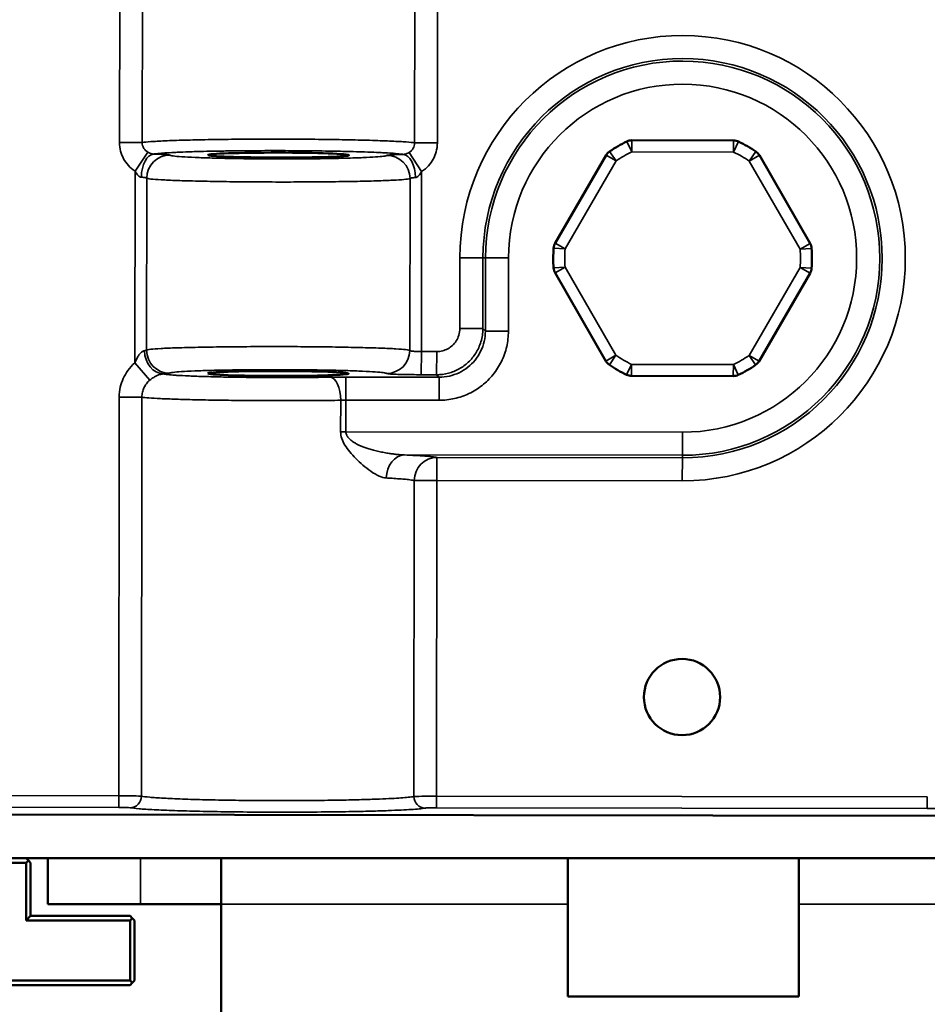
# Model space of a CAD drawing. Header units: millimetres. Extents: x 75 to 4764, y 75 to 3163.
# Tile 68 of 198: x 547 to 586, y 1875 to 1917. Entities that reach past the tile are written whole.
import ezdxf

# ---------------------------------------------------------------- set-up
doc = ezdxf.new("R2010")
doc.units = ezdxf.units.MM
doc.header["$LTSCALE"] = 15
doc.layers.add('Visible (ISO)', color=7, linetype='Continuous', lineweight=50)
doc.layers.add('Visible Narrow (ISO)', color=7, linetype='Continuous', lineweight=35)

msp = doc.modelspace()

# ---------------------------------------------------------------- linework, layer by layer
at = {"layer": 'Visible (ISO)'}
for p, q in [((577.558, 1912.063), (573.154, 1912.069)), ((572.04, 1911.428), (569.833, 1907.616)), ((580.868, 1907.602), (578.671, 1911.419)), ((551.508, 1910.838), (551.508, 1910.838)), ((564.22, 1910.838), (564.22, 1910.838)), ((569.831, 1906.331), (572.028, 1902.513)), ((578.66, 1902.505), (580.867, 1906.316)), ((566.68, 1903.606), (566.68, 1903.606)), ((567.804, 1903.606), (567.804, 1903.606)), ((573.141, 1901.869), (577.545, 1901.863)), ((613.409, 1882.796), (537.229, 1882.894)), ((538.831, 1880.795), (546.931, 1880.795)), ((610.381, 1880.995), (540.381, 1880.995)), ((546.931, 1880.995), (547.031, 1880.895)), ((547.031, 1880.895), (546.931, 1880.795)), ((546.931, 1880.795), (546.931, 1878.295)), ((547.131, 1880.795), (547.031, 1880.895)), ((547.131, 1880.795), (547.131, 1878.495)), ((547.881, 1878.995), (547.881, 1880.995)), ((555.381, 1878.995), (555.381, 1880.995)), ((570.381, 1874.995), (570.381, 1880.995)), ((580.381, 1874.995), (580.381, 1880.995)), ((547.881, 1878.995), (551.881, 1878.995)), ((555.381, 1878.995), (551.881, 1878.995)), ((555.381, 1878.995), (555.381, 1874.333)), ((546.931, 1878.295), (547.131, 1878.495)), ((546.931, 1878.295), (551.431, 1878.295)), ((547.131, 1878.495), (551.431, 1878.495)), ((551.431, 1878.495), (551.531, 1878.395)), ((551.531, 1878.395), (551.431, 1878.295)), ((551.431, 1878.295), (551.431, 1875.695)), ((551.631, 1878.295), (551.531, 1878.395)), ((551.631, 1878.295), (551.631, 1875.695)), ((551.431, 1875.695), (538.831, 1875.695)), ((551.431, 1875.695), (551.531, 1875.595)), ((551.631, 1875.695), (551.531, 1875.595)), ((551.431, 1875.495), (538.831, 1875.495)), ((551.531, 1875.595), (551.431, 1875.495)), ((570.381, 1874.995), (580.381, 1874.995))]:
    msp.add_line(p, q, dxfattribs=at)
msp.add_circle((575.325, 1887.966), 1.65, dxfattribs=at)
for centre, radius, start, end in [((575.35, 1906.966), 5.6, 115.5094, 124.3434), ((573.153, 1911.569), 0.5, 89.9264, 115.5094), ((577.558, 1911.563), 0.5, 64.3434, 89.9264), ((575.35, 1906.966), 5.6, 55.5094, 64.3434), ((572.472, 1911.177), 0.5, 124.3434, 149.9264), ((578.238, 1911.17), 0.5, 29.9264, 55.5094), ((570.265, 1907.366), 0.5, 149.9264, 175.5094), ((580.435, 1907.352), 0.5, 4.3434, 29.9264), ((575.35, 1906.966), 5.6, 175.5094, 184.3434), ((575.35, 1906.966), 5.6, 355.5094, 4.3434), ((570.264, 1906.58), 0.5, 184.3434, 209.9264), ((580.434, 1906.567), 0.5, 329.9264, 355.5094), ((572.462, 1902.763), 0.5, 209.9264, 235.5094), ((578.227, 1902.755), 0.5, 304.3434, 329.9264), ((575.35, 1906.966), 5.6, 235.5094, 244.3434), ((575.35, 1906.966), 5.6, 295.5094, 304.3434), ((573.141, 1902.369), 0.5, 244.3434, 269.9264), ((577.546, 1902.363), 0.5, 269.9264, 295.5094), ((560.503, 1883.495), 0.5, 179.9104, 179.9137)]:
    msp.add_arc(centre, radius, start, end, dxfattribs=at)
for centre in [(557.855, 1911.429), (557.843, 1901.974)]:
    msp.add_ellipse(centre, major_axis=(-3.05, 0.004), ratio=0.034921, dxfattribs=at)
at = {"layer": 'Visible Narrow (ISO)'}
for p, q in [((551.002, 1931.085), (550.978, 1911.974)), ((551.985, 1931.084), (551.96, 1911.973)), ((563.752, 1911.957), (563.776, 1931.068)), ((564.734, 1911.956), (564.759, 1931.067)), ((550.978, 1911.974), (551.961, 1911.973)), ((564.734, 1911.956), (563.752, 1911.957)), ((572.938, 1912.02), (573.153, 1911.569)), ((573.154, 1912.069), (573.153, 1911.569)), ((577.558, 1912.063), (577.558, 1911.563)), ((577.774, 1912.014), (577.558, 1911.563)), ((551.658, 1910.728), (552.196, 1911.559)), ((564.051, 1910.712), (563.515, 1911.544)), ((572.04, 1911.428), (572.472, 1911.177)), ((572.19, 1911.59), (572.472, 1911.177)), ((577.558, 1911.563), (573.153, 1911.569)), ((578.521, 1911.582), (578.238, 1911.17)), ((578.671, 1911.419), (578.238, 1911.17)), ((572.472, 1911.177), (570.265, 1907.366)), ((580.435, 1907.352), (578.238, 1911.17)), ((551.658, 1910.728), (551.647, 1902.438)), ((564.051, 1910.712), (564.041, 1902.921)), ((552.157, 1910.43), (552.147, 1902.987)), ((563.551, 1910.416), (563.542, 1902.972)), ((569.833, 1907.616), (570.265, 1907.366)), ((580.868, 1907.602), (580.435, 1907.352)), ((569.767, 1907.405), (570.265, 1907.366)), ((580.934, 1907.39), (580.435, 1907.352)), ((565.705, 1903.918), (565.709, 1906.979)), ((566.709, 1906.977), (565.709, 1906.979)), ((566.705, 1903.917), (566.709, 1906.977)), ((566.816, 1906.977), (566.709, 1906.977)), ((566.812, 1903.81), (566.816, 1906.977)), ((567.815, 1906.976), (566.816, 1906.977)), ((567.811, 1903.808), (567.815, 1906.976)), ((569.766, 1906.542), (570.264, 1906.58)), ((569.831, 1906.331), (570.264, 1906.58)), ((570.264, 1906.58), (572.462, 1902.763)), ((578.227, 1902.755), (580.434, 1906.567)), ((580.867, 1906.316), (580.434, 1906.567)), ((580.932, 1906.528), (580.434, 1906.567)), ((566.705, 1903.917), (565.705, 1903.918)), ((566.812, 1903.81), (566.705, 1903.917)), ((567.811, 1903.808), (566.812, 1903.81)), ((564.04, 1901.922), (564.041, 1902.921)), ((564.041, 1902.921), (564.705, 1902.92)), ((564.703, 1901.921), (564.705, 1902.92)), ((572.028, 1902.513), (572.462, 1902.763)), ((572.179, 1902.351), (572.462, 1902.763)), ((578.509, 1902.342), (578.227, 1902.755)), ((578.66, 1902.505), (578.227, 1902.755)), ((551.647, 1902.438), (552.294, 1901.692)), ((572.925, 1901.918), (573.141, 1902.369)), ((573.141, 1902.369), (577.546, 1902.363)), ((573.141, 1901.869), (573.141, 1902.369)), ((577.545, 1901.863), (577.546, 1902.363)), ((577.761, 1901.912), (577.546, 1902.363)), ((560.776, 1900.819), (560.777, 1901.819)), ((560.777, 1901.819), (564.811, 1901.813)), ((564.04, 1901.922), (564.703, 1901.921)), ((564.811, 1901.813), (564.703, 1901.921)), ((564.809, 1900.814), (564.811, 1901.813)), ((550.942, 1883.69), (550.964, 1900.95)), ((551.946, 1900.948), (550.964, 1900.95)), ((551.924, 1883.675), (551.946, 1900.948)), ((560.549, 1899.451), (560.55, 1900.814)), ((560.774, 1899.451), (560.776, 1900.819)), ((560.776, 1900.819), (564.809, 1900.814)), ((560.549, 1899.451), (560.774, 1899.451)), ((575.34, 1899.432), (560.774, 1899.451)), ((575.34, 1899.432), (575.339, 1898.433)), ((575.339, 1898.433), (563.307, 1898.448)), ((564.717, 1898.339), (564.715, 1897.34)), ((575.339, 1898.325), (564.717, 1898.339)), ((575.339, 1898.325), (575.337, 1897.326)), ((575.339, 1898.433), (575.339, 1898.325)), ((563.733, 1897.341), (563.715, 1883.66)), ((563.733, 1897.341), (564.715, 1897.34)), ((564.715, 1897.34), (564.698, 1883.673)), ((575.337, 1897.326), (564.715, 1897.34)), ((544.943, 1883.698), (550.942, 1883.69)), ((550.942, 1883.69), (550.941, 1883.191)), ((564.697, 1883.173), (564.698, 1883.673)), ((564.698, 1883.673), (585.941, 1883.645)), ((585.941, 1883.645), (585.941, 1883.146)), ((613.409, 1882.796), (537.229, 1882.894)), ((544.943, 1883.198), (550.941, 1883.191)), ((564.697, 1883.173), (585.941, 1883.146)), ((551.881, 1878.995), (551.881, 1880.995)), ((570.381, 1878.995), (555.381, 1878.995)), ((595.381, 1878.995), (580.381, 1878.995))]:
    msp.add_line(p, q, dxfattribs=at)
for radius, start, end in [(9.64, 269.9264, 179.9264), (8.641, 269.9264, 179.9264), (8.534, 269.9264, 179.9264), (7.534, 269.9264, 179.9264), (5.1, 115.5094, 124.3434), (5.1, 55.5094, 64.3434), (5.1, 175.5094, 184.3434), (5.1, 355.5094, 4.3434), (5.1, 235.5094, 244.3434), (5.1, 295.5094, 304.3434)]:
    msp.add_arc((575.35, 1906.966), radius, start, end, dxfattribs=at)
for centre, major_axis, ratio, start_param, end_param in [((552.45, 1910.473), (0.023, 1), 0.528226, 0.041125, 1.582272), ((553.157, 1910.429), (-0.735, -0.678), 0.998871, 3.966909, 5.53658), ((562.552, 1910.417), (0.734, -0.68), 0.998871, 0.746601, 2.316275), ((563.258, 1910.459), (-0.02, 1), 0.528321, 4.700984, 6.242038), ((552.879, 1902.958), (0.049, -0.999), 0.820568, 4.671221, 6.222086), ((553.147, 1902.986), (0.734, -0.68), 0.998871, 3.888198, 5.457868), ((562.542, 1902.974), (-0.735, -0.678), 0.998871, 0.825317, 2.394991), ((551.732, 1901.989), (1.414, -0.001), 0.035807, 5.656675, 6.250476), ((560.099, 1900.814), (-0.016, 1), 0.451372, 4.704415, 6.244065), ((560.776, 1900.767), (0.498, -0.001), 0.104431, 1.570893, 2.041546), ((563.306, 1897.449), (0.045, 0.999), 0.780928, 0.055856, 1.604911), ((564.715, 1897.34), (0.183, 0.983), 0.982025, 0.185967, 1.750281), ((550.941, 1883.673), (1, -0.001), 0.01746, 0.186799, 1.570748), ((551.433, 1883.676), (-0.091, -0.492), 0.982026, 0.185972, 1.750287), ((564.698, 1883.655), (-1, 0.001), 0.017458, 4.712449, 6.096476), ((564.207, 1883.659), (0.09, -0.492), 0.982026, 4.532899, 6.097214), ((550.941, 1883.173), (0.5, -0.001), 0.034922, 0.186814, 1.570744), ((585.941, 1883.128), (0.5, -0.001), 0.034922, 0.186814, 1.570744)]:
    msp.add_ellipse(centre, major_axis=major_axis, ratio=ratio, start_param=start_param, end_param=end_param, dxfattribs=at)
for points, knots in [([(550.978, 1911.974), (550.978, 1911.842), (551.013, 1911.593), (551.141, 1911.269), (551.346, 1910.974), (551.542, 1910.803), (551.658, 1910.728)], [0.0000008, 0.0000008, 0.0000008, 0.0000008, 0.25, 0.5, 0.75, 0.9999983, 0.9999983, 0.9999983, 0.9999983]), ([(551.961, 1911.973), (551.96, 1911.929), (551.966, 1911.887), (551.976, 1911.848), (551.986, 1911.809), (552.001, 1911.774), (552.02, 1911.739), (552.039, 1911.705), (552.063, 1911.673), (552.092, 1911.642), (552.121, 1911.612), (552.156, 1911.583), (552.196, 1911.559)], [0, 0, 0, 0, 0.25, 0.25, 0.25, 0.5, 0.5, 0.5, 0.75, 0.75, 0.75, 0.9999962, 0.9999962, 0.9999962, 0.9999962]), ([(551.961, 1911.973), (552.04, 1911.986), (552.288, 1912.012), (552.911, 1912.047), (553.758, 1912.077), (554.79, 1912.1), (555.96, 1912.115), (557.215, 1912.123), (558.498, 1912.121), (559.753, 1912.111), (560.922, 1912.092), (561.954, 1912.066), (562.801, 1912.034), (563.425, 1911.998), (563.672, 1911.971), (563.752, 1911.957)], [0.0000101, 0.0000101, 0.0000101, 0.0000101, 0.0769231, 0.1538462, 0.2307692, 0.3076923, 0.3846154, 0.4615385, 0.5384615, 0.6153846, 0.6923077, 0.7692308, 0.8461538, 0.9230769, 0.9999962, 0.9999962, 0.9999962, 0.9999962]), ([(563.515, 1911.544), (563.556, 1911.569), (563.592, 1911.598), (563.621, 1911.629), (563.65, 1911.659), (563.672, 1911.691), (563.691, 1911.723), (563.71, 1911.756), (563.724, 1911.791), (563.735, 1911.83), (563.746, 1911.868), (563.752, 1911.912), (563.752, 1911.957)], [0, 0, 0, 0, 0.25, 0.25, 0.25, 0.5, 0.5, 0.5, 0.75, 0.75, 0.75, 0.9999994, 0.9999994, 0.9999994, 0.9999994]), ([(564.051, 1910.712), (564.171, 1910.789), (564.37, 1910.965), (564.566, 1911.249), (564.694, 1911.56), (564.734, 1911.818), (564.734, 1911.956)], [0.0000009, 0.0000009, 0.0000009, 0.0000009, 0.25, 0.5, 0.75, 0.9999995, 0.9999995, 0.9999995, 0.9999995]), ([(552.196, 1911.559), (552.219, 1911.545), (552.242, 1911.533), (552.263, 1911.523), (552.285, 1911.513), (552.307, 1911.505), (552.328, 1911.498), (552.349, 1911.491), (552.371, 1911.485), (552.392, 1911.48), (552.413, 1911.476), (552.433, 1911.473), (552.451, 1911.472)], [0, 0, 0, 0, 0.25, 0.25, 0.25, 0.5, 0.5, 0.5, 0.75, 0.75, 0.75, 0.9999974, 0.9999974, 0.9999974, 0.9999974]), ([(563.26, 1911.458), (563.24, 1911.462), (563.217, 1911.466), (563.191, 1911.469), (563.122, 1911.479), (563.034, 1911.488), (562.924, 1911.498), (562.876, 1911.502), (562.824, 1911.506), (562.768, 1911.51), (562.648, 1911.518), (562.51, 1911.526), (562.357, 1911.534), (562.277, 1911.538), (562.193, 1911.542), (562.105, 1911.546), (561.945, 1911.553), (561.772, 1911.56), (561.587, 1911.566), (561.474, 1911.57), (561.357, 1911.573), (561.236, 1911.577), (561.049, 1911.582), (560.852, 1911.587), (560.648, 1911.591), (560.503, 1911.595), (560.354, 1911.598), (560.202, 1911.6), (560.001, 1911.604), (559.794, 1911.607), (559.583, 1911.61), (559.409, 1911.612), (559.232, 1911.614), (559.053, 1911.616), (558.851, 1911.617), (558.646, 1911.619), (558.44, 1911.62), (558.243, 1911.621), (558.045, 1911.621), (557.846, 1911.622), (557.654, 1911.622), (557.462, 1911.622), (557.27, 1911.621), (557.059, 1911.621), (556.848, 1911.62), (556.64, 1911.618), (556.467, 1911.617), (556.296, 1911.616), (556.127, 1911.614), (555.911, 1911.612), (555.699, 1911.609), (555.493, 1911.606), (555.346, 1911.604), (555.202, 1911.601), (555.062, 1911.599), (554.853, 1911.595), (554.652, 1911.59), (554.46, 1911.585), (554.344, 1911.582), (554.232, 1911.579), (554.124, 1911.575), (553.934, 1911.57), (553.757, 1911.563), (553.593, 1911.556), (553.51, 1911.553), (553.43, 1911.549), (553.354, 1911.546), (553.197, 1911.538), (553.056, 1911.53), (552.934, 1911.522), (552.882, 1911.518), (552.833, 1911.514), (552.787, 1911.511), (552.674, 1911.501), (552.583, 1911.492), (552.514, 1911.482), (552.49, 1911.479), (552.469, 1911.476), (552.451, 1911.472)], [0, 0, 0, 0, 0.0210201, 0.0210201, 0.0210201, 0.0769231, 0.0769231, 0.0769231, 0.1013747, 0.1013747, 0.1013747, 0.1538462, 0.1538462, 0.1538462, 0.1811409, 0.1811409, 0.1811409, 0.2307692, 0.2307692, 0.2307692, 0.2610143, 0.2610143, 0.2610143, 0.3076923, 0.3076923, 0.3076923, 0.3408556, 0.3408556, 0.3408556, 0.3846154, 0.3846154, 0.3846154, 0.4207149, 0.4207149, 0.4207149, 0.4615385, 0.4615385, 0.4615385, 0.5005769, 0.5005769, 0.5005769, 0.5384615, 0.5384615, 0.5384615, 0.5804435, 0.5804435, 0.5804435, 0.6153846, 0.6153846, 0.6153846, 0.6603181, 0.6603181, 0.6603181, 0.6923077, 0.6923077, 0.6923077, 0.7401746, 0.7401746, 0.7401746, 0.7692308, 0.7692308, 0.7692308, 0.8200842, 0.8200842, 0.8200842, 0.8461538, 0.8461538, 0.8461538, 0.8998808, 0.8998808, 0.8998808, 0.9230769, 0.9230769, 0.9230769, 0.9806556, 0.9806556, 0.9806556, 0.9999999, 0.9999999, 0.9999999, 0.9999999]), ([(552.451, 1911.472), (552.551, 1911.47), (552.637, 1911.467), (552.711, 1911.465), (552.784, 1911.462), (552.846, 1911.459), (552.898, 1911.457), (552.95, 1911.454), (552.993, 1911.451), (553.03, 1911.448), (553.066, 1911.445), (553.095, 1911.442), (553.117, 1911.439), (553.139, 1911.436), (553.154, 1911.432), (553.158, 1911.429)], [0, 0, 0, 0, 0.2, 0.2, 0.2, 0.4, 0.4, 0.4, 0.6, 0.6, 0.6, 0.8, 0.8, 0.8, 1, 1, 1, 1]), ([(553.158, 1911.429), (553.169, 1911.416), (553.219, 1911.404), (553.306, 1911.392), (553.393, 1911.381), (553.517, 1911.369), (553.675, 1911.358), (553.833, 1911.347), (554.025, 1911.337), (554.247, 1911.327), (554.469, 1911.318), (554.72, 1911.309), (554.994, 1911.301), (555.269, 1911.294), (555.567, 1911.287), (555.881, 1911.281), (556.194, 1911.276), (556.525, 1911.272), (556.863, 1911.269), (557.201, 1911.266), (557.547, 1911.264), (557.893, 1911.264), (558.239, 1911.263), (558.585, 1911.264), (558.922, 1911.267), (559.259, 1911.269), (559.587, 1911.273), (559.898, 1911.277), (560.21, 1911.282), (560.504, 1911.288), (560.776, 1911.295), (561.048, 1911.303), (561.298, 1911.311), (561.512, 1911.32), (561.726, 1911.329), (561.905, 1911.338), (562.053, 1911.349), (562.201, 1911.359), (562.319, 1911.369), (562.404, 1911.381), (562.489, 1911.392), (562.541, 1911.404), (562.553, 1911.416)], [0, 0, 0, 0, 0.0714286, 0.0714286, 0.0714286, 0.1428571, 0.1428571, 0.1428571, 0.2142857, 0.2142857, 0.2142857, 0.2857143, 0.2857143, 0.2857143, 0.3571429, 0.3571429, 0.3571429, 0.4285714, 0.4285714, 0.4285714, 0.5, 0.5, 0.5, 0.5714286, 0.5714286, 0.5714286, 0.6428571, 0.6428571, 0.6428571, 0.7142857, 0.7142857, 0.7142857, 0.7857143, 0.7857143, 0.7857143, 0.8571429, 0.8571429, 0.8571429, 0.9285714, 0.9285714, 0.9285714, 1, 1, 1, 1]), ([(562.553, 1911.416), (562.557, 1911.421), (562.581, 1911.426), (562.616, 1911.43), (562.651, 1911.434), (562.698, 1911.437), (562.755, 1911.441), (562.811, 1911.444), (562.877, 1911.447), (562.96, 1911.45), (563.043, 1911.453), (563.142, 1911.456), (563.26, 1911.458)], [0, 0, 0, 0, 0.25, 0.25, 0.25, 0.5, 0.5, 0.5, 0.75, 0.75, 0.75, 0.9999835, 0.9999835, 0.9999835, 0.9999835]), ([(563.26, 1911.458), (563.276, 1911.459), (563.294, 1911.461), (563.315, 1911.465), (563.335, 1911.469), (563.359, 1911.476), (563.383, 1911.484), (563.407, 1911.492), (563.432, 1911.502), (563.454, 1911.512), (563.476, 1911.522), (563.496, 1911.533), (563.515, 1911.544)], [0, 0, 0, 0, 0.25, 0.25, 0.25, 0.5, 0.5, 0.5, 0.75, 0.75, 0.75, 0.9999993, 0.9999993, 0.9999993, 0.9999993]), ([(551.658, 1910.728), (551.679, 1910.687), (551.7, 1910.651), (551.722, 1910.62), (551.743, 1910.59), (551.764, 1910.564), (551.786, 1910.543), (551.808, 1910.522), (551.831, 1910.505), (551.854, 1910.493), (551.877, 1910.482), (551.899, 1910.475), (551.922, 1910.473)], [0, 0, 0, 0, 0.25, 0.25, 0.25, 0.5, 0.5, 0.5, 0.75, 0.75, 0.75, 1, 1, 1, 1]), ([(563.787, 1910.458), (563.806, 1910.46), (563.826, 1910.465), (563.849, 1910.476), (563.872, 1910.487), (563.898, 1910.504), (563.923, 1910.528), (563.947, 1910.552), (563.972, 1910.582), (563.993, 1910.613), (564.014, 1910.645), (564.033, 1910.677), (564.051, 1910.712)], [0, 0, 0, 0, 0.25, 0.25, 0.25, 0.5, 0.5, 0.5, 0.75, 0.75, 0.75, 1, 1, 1, 1]), ([(551.922, 1910.473), (551.955, 1910.471), (551.984, 1910.469), (552.008, 1910.466), (552.033, 1910.464), (552.053, 1910.461), (552.07, 1910.458), (552.088, 1910.456), (552.102, 1910.453), (552.114, 1910.45), (552.126, 1910.447), (552.136, 1910.444), (552.143, 1910.441), (552.151, 1910.438), (552.156, 1910.434), (552.157, 1910.43)], [0.0000031, 0.0000031, 0.0000031, 0.0000031, 0.2, 0.2, 0.2, 0.4, 0.4, 0.4, 0.6, 0.6, 0.6, 0.8, 0.8, 0.8, 1, 1, 1, 1]), ([(552.157, 1910.43), (552.171, 1910.418), (552.231, 1910.406), (552.337, 1910.394), (552.442, 1910.382), (552.592, 1910.371), (552.784, 1910.36), (552.976, 1910.349), (553.209, 1910.338), (553.478, 1910.329), (553.747, 1910.319), (554.051, 1910.31), (554.384, 1910.303), (554.717, 1910.295), (555.078, 1910.288), (555.459, 1910.283), (555.84, 1910.277), (556.24, 1910.273), (556.65, 1910.27), (557.06, 1910.266), (557.48, 1910.265), (557.9, 1910.264), (558.319, 1910.264), (558.738, 1910.265), (559.147, 1910.267), (559.556, 1910.269), (559.954, 1910.273), (560.332, 1910.277), (560.709, 1910.282), (561.066, 1910.288), (561.396, 1910.295), (561.727, 1910.302), (562.03, 1910.311), (562.289, 1910.32), (562.548, 1910.328), (562.765, 1910.338), (562.945, 1910.348), (563.124, 1910.358), (563.268, 1910.369), (563.371, 1910.38), (563.474, 1910.391), (563.537, 1910.403), (563.551, 1910.416)], [0, 0, 0, 0, 0.0714286, 0.0714286, 0.0714286, 0.1428571, 0.1428571, 0.1428571, 0.2142857, 0.2142857, 0.2142857, 0.2857143, 0.2857143, 0.2857143, 0.3571429, 0.3571429, 0.3571429, 0.4285714, 0.4285714, 0.4285714, 0.5, 0.5, 0.5, 0.5714286, 0.5714286, 0.5714286, 0.6428571, 0.6428571, 0.6428571, 0.7142857, 0.7142857, 0.7142857, 0.7857143, 0.7857143, 0.7857143, 0.8571429, 0.8571429, 0.8571429, 0.9285714, 0.9285714, 0.9285714, 1, 1, 1, 1]), ([(563.551, 1910.416), (563.553, 1910.421), (563.56, 1910.425), (563.572, 1910.429), (563.584, 1910.433), (563.6, 1910.437), (563.618, 1910.44), (563.637, 1910.444), (563.659, 1910.447), (563.687, 1910.45), (563.715, 1910.453), (563.748, 1910.456), (563.787, 1910.458)], [0, 0, 0, 0, 0.25, 0.25, 0.25, 0.5, 0.5, 0.5, 0.75, 0.75, 0.75, 0.9999135, 0.9999135, 0.9999135, 0.9999135]), ([(564.703, 1901.921), (564.877, 1901.921), (565.049, 1901.943), (565.212, 1901.986), (565.375, 1902.029), (565.529, 1902.091), (565.673, 1902.171), (565.818, 1902.251), (565.954, 1902.35), (566.075, 1902.464), (566.196, 1902.578), (566.304, 1902.706), (566.397, 1902.854), (566.49, 1903.002), (566.568, 1903.169), (566.621, 1903.348), (566.675, 1903.528), (566.704, 1903.719), (566.705, 1903.917)], [0, 0, 0, 0, 0.1666667, 0.1666667, 0.1666667, 0.3333333, 0.3333333, 0.3333333, 0.5, 0.5, 0.5, 0.6666667, 0.6666667, 0.6666667, 0.8333333, 0.8333333, 0.8333333, 1, 1, 1, 1]), ([(564.705, 1902.92), (564.793, 1902.92), (564.878, 1902.932), (564.959, 1902.953), (565.04, 1902.974), (565.117, 1903.005), (565.19, 1903.045), (565.262, 1903.085), (565.33, 1903.135), (565.391, 1903.192), (565.452, 1903.248), (565.505, 1903.312), (565.552, 1903.387), (565.598, 1903.461), (565.637, 1903.545), (565.664, 1903.634), (565.691, 1903.723), (565.705, 1903.817), (565.705, 1903.918)], [0, 0, 0, 0, 0.1666667, 0.1666667, 0.1666667, 0.3333333, 0.3333333, 0.3333333, 0.5, 0.5, 0.5, 0.6666667, 0.6666667, 0.6666667, 0.8333333, 0.8333333, 0.8333333, 1, 1, 1, 1]), ([(564.809, 1900.814), (565.037, 1900.814), (565.258, 1900.839), (565.475, 1900.888), (565.691, 1900.937), (565.903, 1901.01), (566.104, 1901.106), (566.305, 1901.202), (566.496, 1901.32), (566.67, 1901.458), (566.844, 1901.595), (567.002, 1901.751), (567.143, 1901.925), (567.284, 1902.099), (567.407, 1902.29), (567.507, 1902.495), (567.607, 1902.7), (567.684, 1902.919), (567.735, 1903.139), (567.786, 1903.359), (567.811, 1903.581), (567.811, 1903.808)], [0, 0, 0, 0, 0.142857, 0.142857, 0.142857, 0.285714, 0.285714, 0.285714, 0.428571, 0.428571, 0.428571, 0.571429, 0.571429, 0.571429, 0.714286, 0.714286, 0.714286, 0.857143, 0.857143, 0.857143, 1, 1, 1, 1]), ([(564.811, 1901.813), (564.96, 1901.813), (565.109, 1901.83), (565.255, 1901.862), (565.4, 1901.895), (565.54, 1901.944), (565.674, 1902.008), (565.808, 1902.072), (565.935, 1902.151), (566.051, 1902.242), (566.168, 1902.334), (566.273, 1902.438), (566.367, 1902.553), (566.461, 1902.669), (566.543, 1902.797), (566.609, 1902.934), (566.676, 1903.07), (566.727, 1903.216), (566.761, 1903.363), (566.795, 1903.511), (566.812, 1903.661), (566.812, 1903.81)], [0, 0, 0, 0, 0.1428571, 0.1428571, 0.1428571, 0.2857143, 0.2857143, 0.2857143, 0.4285714, 0.4285714, 0.4285714, 0.5714286, 0.5714286, 0.5714286, 0.7142857, 0.7142857, 0.7142857, 0.8571429, 0.8571429, 0.8571429, 1, 1, 1, 1]), ([(551.647, 1902.438), (551.675, 1902.51), (551.703, 1902.574), (551.733, 1902.63), (551.762, 1902.687), (551.792, 1902.736), (551.82, 1902.776), (551.849, 1902.816), (551.876, 1902.847), (551.9, 1902.871), (551.925, 1902.895), (551.947, 1902.912), (551.967, 1902.924), (551.986, 1902.936), (552.003, 1902.944), (552.019, 1902.949), (552.034, 1902.954), (552.047, 1902.957), (552.058, 1902.959)], [0.0000009, 0.0000009, 0.0000009, 0.0000009, 0.1666667, 0.1666667, 0.1666667, 0.3333333, 0.3333333, 0.3333333, 0.5, 0.5, 0.5, 0.6666667, 0.6666667, 0.6666667, 0.8333333, 0.8333333, 0.8333333, 1, 1, 1, 1]), ([(552.058, 1902.959), (552.075, 1902.961), (552.09, 1902.964), (552.102, 1902.967), (552.115, 1902.97), (552.126, 1902.973), (552.134, 1902.976), (552.141, 1902.98), (552.146, 1902.983), (552.147, 1902.987)], [0, 0, 0, 0, 0.333333, 0.333333, 0.333333, 0.666667, 0.666667, 0.666667, 1, 1, 1, 1]), ([(552.147, 1902.987), (552.161, 1902.999), (552.222, 1903.011), (552.328, 1903.023), (552.433, 1903.034), (552.584, 1903.045), (552.775, 1903.056), (552.967, 1903.066), (553.201, 1903.076), (553.47, 1903.085), (553.738, 1903.094), (554.043, 1903.102), (554.376, 1903.109), (554.709, 1903.116), (555.07, 1903.122), (555.451, 1903.126), (555.831, 1903.131), (556.231, 1903.134), (556.641, 1903.136), (557.051, 1903.138), (557.471, 1903.139), (557.891, 1903.138), (558.31, 1903.138), (558.729, 1903.136), (559.138, 1903.133), (559.546, 1903.129), (559.945, 1903.125), (560.322, 1903.119), (560.699, 1903.113), (561.056, 1903.106), (561.386, 1903.098), (561.717, 1903.09), (562.02, 1903.081), (562.279, 1903.072), (562.538, 1903.062), (562.754, 1903.052), (562.934, 1903.042), (563.113, 1903.031), (563.257, 1903.02), (563.36, 1903.009), (563.464, 1902.997), (563.528, 1902.985), (563.542, 1902.972)], [0, 0, 0, 0, 0.0714286, 0.0714286, 0.0714286, 0.1428571, 0.1428571, 0.1428571, 0.2142857, 0.2142857, 0.2142857, 0.2857143, 0.2857143, 0.2857143, 0.3571429, 0.3571429, 0.3571429, 0.4285714, 0.4285714, 0.4285714, 0.5, 0.5, 0.5, 0.5714286, 0.5714286, 0.5714286, 0.6428571, 0.6428571, 0.6428571, 0.7142857, 0.7142857, 0.7142857, 0.7857143, 0.7857143, 0.7857143, 0.8571429, 0.8571429, 0.8571429, 0.9285714, 0.9285714, 0.9285714, 1, 1, 1, 1]), ([(563.542, 1902.972), (563.543, 1902.968), (563.551, 1902.963), (563.564, 1902.958), (563.577, 1902.954), (563.595, 1902.95), (563.618, 1902.946), (563.642, 1902.942), (563.67, 1902.938), (563.701, 1902.935), (563.732, 1902.932), (563.764, 1902.93), (563.799, 1902.928), (563.833, 1902.926), (563.869, 1902.924), (563.909, 1902.923), (563.95, 1902.922), (563.994, 1902.921), (564.041, 1902.921)], [0, 0, 0, 0, 0.1666667, 0.1666667, 0.1666667, 0.3333333, 0.3333333, 0.3333333, 0.5, 0.5, 0.5, 0.6666667, 0.6666667, 0.6666667, 0.8333333, 0.8333333, 0.8333333, 1, 1, 1, 1]), ([(550.964, 1900.95), (550.964, 1901.103), (551, 1901.392), (551.127, 1901.762), (551.326, 1902.109), (551.526, 1902.334), (551.647, 1902.438)], [0, 0, 0, 0, 0.25, 0.5, 0.75, 1, 1, 1, 1]), ([(553.146, 1901.986), (553.157, 1901.999), (553.207, 1902.011), (553.294, 1902.022), (553.381, 1902.034), (553.505, 1902.045), (553.663, 1902.055), (553.822, 1902.066), (554.014, 1902.076), (554.236, 1902.085), (554.458, 1902.094), (554.709, 1902.102), (554.983, 1902.109), (555.258, 1902.116), (555.555, 1902.122), (555.869, 1902.126), (556.183, 1902.131), (556.513, 1902.135), (556.851, 1902.137), (557.189, 1902.139), (557.535, 1902.14), (557.881, 1902.139), (558.227, 1902.139), (558.573, 1902.137), (558.91, 1902.133), (559.247, 1902.13), (559.575, 1902.126), (559.886, 1902.12), (560.197, 1902.115), (560.491, 1902.108), (560.764, 1902.1), (561.036, 1902.092), (561.286, 1902.083), (561.5, 1902.073), (561.714, 1902.064), (561.892, 1902.054), (562.04, 1902.044), (562.188, 1902.033), (562.306, 1902.022), (562.391, 1902.011), (562.477, 1901.999), (562.529, 1901.987), (562.541, 1901.974)], [0, 0, 0, 0, 0.0714286, 0.0714286, 0.0714286, 0.1428571, 0.1428571, 0.1428571, 0.2142857, 0.2142857, 0.2142857, 0.2857143, 0.2857143, 0.2857143, 0.3571429, 0.3571429, 0.3571429, 0.4285714, 0.4285714, 0.4285714, 0.5, 0.5, 0.5, 0.5714286, 0.5714286, 0.5714286, 0.6428571, 0.6428571, 0.6428571, 0.7142857, 0.7142857, 0.7142857, 0.7857143, 0.7857143, 0.7857143, 0.8571429, 0.8571429, 0.8571429, 0.9285714, 0.9285714, 0.9285714, 1, 1, 1, 1]), ([(551.946, 1900.948), (551.946, 1901.024), (551.955, 1901.097), (551.97, 1901.164), (551.985, 1901.231), (552.007, 1901.293), (552.034, 1901.353), (552.062, 1901.412), (552.095, 1901.47), (552.138, 1901.527), (552.181, 1901.584), (552.233, 1901.64), (552.294, 1901.692)], [0, 0, 0, 0, 0.25, 0.25, 0.25, 0.5, 0.5, 0.5, 0.75, 0.75, 0.75, 0.9999955, 0.9999955, 0.9999955, 0.9999955]), ([(552.294, 1901.692), (552.336, 1901.728), (552.38, 1901.759), (552.423, 1901.787), (552.467, 1901.815), (552.512, 1901.84), (552.553, 1901.86), (552.594, 1901.88), (552.633, 1901.896), (552.667, 1901.909), (552.701, 1901.921), (552.732, 1901.93), (552.758, 1901.937), (552.785, 1901.943), (552.807, 1901.948), (552.827, 1901.951), (552.846, 1901.955), (552.863, 1901.957), (552.878, 1901.958)], [0, 0, 0, 0, 0.166667, 0.166667, 0.166667, 0.333333, 0.333333, 0.333333, 0.5, 0.5, 0.5, 0.666667, 0.666667, 0.666667, 0.833333, 0.833333, 0.833333, 1, 1, 1, 1]), ([(552.878, 1901.958), (552.902, 1901.951), (552.939, 1901.944), (552.989, 1901.937), (553.016, 1901.933), (553.046, 1901.929), (553.08, 1901.926), (553.158, 1901.917), (553.255, 1901.908), (553.37, 1901.9), (553.399, 1901.898), (553.428, 1901.896), (553.459, 1901.894), (553.606, 1901.885), (553.777, 1901.876), (553.97, 1901.867), (553.979, 1901.867), (553.989, 1901.866), (553.999, 1901.866), (554.203, 1901.857), (554.432, 1901.849), (554.68, 1901.841), (554.706, 1901.841), (554.732, 1901.84), (554.758, 1901.839), (554.984, 1901.833), (555.225, 1901.827), (555.477, 1901.822), (555.549, 1901.82), (555.623, 1901.819), (555.697, 1901.818), (555.912, 1901.814), (556.134, 1901.81), (556.362, 1901.808), (556.487, 1901.806), (556.613, 1901.805), (556.74, 1901.804), (556.925, 1901.802), (557.113, 1901.801), (557.302, 1901.8), (557.479, 1901.799), (557.658, 1901.798), (557.836, 1901.798), (557.978, 1901.798), (558.12, 1901.798), (558.261, 1901.798), (558.487, 1901.798), (558.712, 1901.799), (558.934, 1901.801), (559.025, 1901.801), (559.116, 1901.802), (559.205, 1901.803), (559.47, 1901.805), (559.727, 1901.808), (559.978, 1901.812), (560.019, 1901.813), (560.06, 1901.813), (560.1, 1901.814)], [0, 0, 0, 0, 0.064894, 0.064894, 0.064894, 0.1, 0.1, 0.1, 0.180184, 0.180184, 0.180184, 0.2, 0.2, 0.2, 0.295304, 0.295304, 0.295304, 0.3, 0.3, 0.3, 0.4, 0.4, 0.4, 0.41044, 0.41044, 0.41044, 0.5, 0.5, 0.5, 0.525571, 0.525571, 0.525571, 0.6, 0.6, 0.6, 0.640675, 0.640675, 0.640675, 0.7, 0.7, 0.7, 0.755774, 0.755774, 0.755774, 0.8, 0.8, 0.8, 0.870776, 0.870776, 0.870776, 0.9, 0.9, 0.9, 0.985973, 0.985973, 0.985973, 1, 1, 1, 1]), ([(560.1, 1901.814), (560.167, 1901.815), (560.305, 1901.817), (560.524, 1901.818), (560.69, 1901.819), (560.777, 1901.819)], [0, 0, 0, 0, 0.3333333, 0.6666667, 1, 1, 1, 1]), ([(562.541, 1901.974), (562.545, 1901.969), (562.568, 1901.965), (562.607, 1901.96), (562.646, 1901.956), (562.701, 1901.952), (562.771, 1901.948), (562.842, 1901.944), (562.928, 1901.94), (563.02, 1901.937), (563.112, 1901.934), (563.21, 1901.931), (563.313, 1901.929), (563.416, 1901.927), (563.524, 1901.925), (563.644, 1901.924), (563.765, 1901.923), (563.897, 1901.922), (564.04, 1901.922)], [0.0000008, 0.0000008, 0.0000008, 0.0000008, 0.1666667, 0.1666667, 0.1666667, 0.3333333, 0.3333333, 0.3333333, 0.5, 0.5, 0.5, 0.6666667, 0.6666667, 0.6666667, 0.8333333, 0.8333333, 0.8333333, 1, 1, 1, 1]), ([(551.946, 1900.948), (552.015, 1900.938), (552.221, 1900.917), (552.721, 1900.887), (553.397, 1900.86), (554.224, 1900.837), (555.176, 1900.819), (556.218, 1900.806), (557.316, 1900.799), (558.432, 1900.798), (559.528, 1900.802), (560.22, 1900.809), (560.55, 1900.814)], [0.0000054, 0.0000054, 0.0000054, 0.0000054, 0.1, 0.2, 0.3, 0.4, 0.5, 0.6, 0.7, 0.8, 0.9, 1, 1, 1, 1]), ([(560.549, 1899.451), (560.548, 1899.356), (560.564, 1899.261), (560.596, 1899.163), (560.628, 1899.066), (560.676, 1898.966), (560.736, 1898.868), (560.796, 1898.77), (560.867, 1898.674), (560.946, 1898.578), (561.025, 1898.481), (561.113, 1898.386), (561.207, 1898.291), (561.301, 1898.196), (561.402, 1898.102), (561.51, 1898.008), (561.619, 1897.915), (561.735, 1897.823), (561.856, 1897.74), (561.977, 1897.657), (562.102, 1897.583), (562.215, 1897.533), (562.328, 1897.482), (562.429, 1897.455), (562.525, 1897.45)], [0, 0, 0, 0, 0.125, 0.125, 0.125, 0.25, 0.25, 0.25, 0.375, 0.375, 0.375, 0.5, 0.5, 0.5, 0.625, 0.625, 0.625, 0.75, 0.75, 0.75, 0.875, 0.875, 0.875, 0.9999957, 0.9999957, 0.9999957, 0.9999957]), ([(563.307, 1898.448), (563.276, 1898.449), (563.242, 1898.45), (563.205, 1898.452), (563.168, 1898.454), (563.128, 1898.457), (563.085, 1898.461), (563.042, 1898.464), (562.995, 1898.469), (562.945, 1898.474), (562.895, 1898.48), (562.841, 1898.487), (562.783, 1898.495), (562.724, 1898.503), (562.661, 1898.512), (562.594, 1898.523), (562.527, 1898.534), (562.456, 1898.547), (562.381, 1898.562), (562.305, 1898.577), (562.225, 1898.594), (562.147, 1898.612), (562.069, 1898.63), (561.994, 1898.649), (561.924, 1898.668), (561.853, 1898.688), (561.787, 1898.707), (561.725, 1898.727), (561.664, 1898.747), (561.606, 1898.766), (561.553, 1898.786), (561.499, 1898.806), (561.449, 1898.826), (561.403, 1898.846), (561.356, 1898.866), (561.313, 1898.886), (561.272, 1898.906), (561.232, 1898.926), (561.195, 1898.946), (561.161, 1898.966), (561.127, 1898.986), (561.095, 1899.006), (561.067, 1899.026), (561.038, 1899.045), (561.012, 1899.065), (560.988, 1899.084), (560.965, 1899.104), (560.944, 1899.122), (560.926, 1899.141), (560.907, 1899.159), (560.891, 1899.178), (560.876, 1899.196), (560.861, 1899.214), (560.849, 1899.231), (560.838, 1899.249), (560.826, 1899.266), (560.817, 1899.283), (560.809, 1899.301), (560.801, 1899.318), (560.795, 1899.334), (560.789, 1899.351), (560.784, 1899.368), (560.781, 1899.384), (560.778, 1899.401), (560.775, 1899.418), (560.774, 1899.434), (560.774, 1899.451)], [0.0000075, 0.0000075, 0.0000075, 0.0000075, 0.0454545, 0.0454545, 0.0454545, 0.0909091, 0.0909091, 0.0909091, 0.1363636, 0.1363636, 0.1363636, 0.1818182, 0.1818182, 0.1818182, 0.2272727, 0.2272727, 0.2272727, 0.2727273, 0.2727273, 0.2727273, 0.3181818, 0.3181818, 0.3181818, 0.3636364, 0.3636364, 0.3636364, 0.4090909, 0.4090909, 0.4090909, 0.4545455, 0.4545455, 0.4545455, 0.5, 0.5, 0.5, 0.5454545, 0.5454545, 0.5454545, 0.5909091, 0.5909091, 0.5909091, 0.6363636, 0.6363636, 0.6363636, 0.6818182, 0.6818182, 0.6818182, 0.7272727, 0.7272727, 0.7272727, 0.7727273, 0.7727273, 0.7727273, 0.8181818, 0.8181818, 0.8181818, 0.8636364, 0.8636364, 0.8636364, 0.9090909, 0.9090909, 0.9090909, 0.9545455, 0.9545455, 0.9545455, 1, 1, 1, 1]), ([(563.307, 1898.448), (563.478, 1898.44), (563.796, 1898.424), (564.204, 1898.397), (564.521, 1898.369), (564.663, 1898.349), (564.717, 1898.339)], [0, 0, 0, 0, 0.25, 0.5, 0.75, 0.9999959, 0.9999959, 0.9999959, 0.9999959]), ([(562.525, 1897.45), (562.556, 1897.448), (562.587, 1897.446), (562.618, 1897.445), (562.728, 1897.439), (562.833, 1897.432), (562.932, 1897.426), (563.043, 1897.418), (563.146, 1897.41), (563.239, 1897.402), (563.253, 1897.401), (563.266, 1897.4), (563.279, 1897.399), (563.383, 1897.39), (563.474, 1897.38), (563.55, 1897.37), (563.591, 1897.365), (563.628, 1897.36), (563.661, 1897.354), (563.688, 1897.35), (563.712, 1897.345), (563.733, 1897.341)], [0, 0, 0, 0, 0.0542935, 0.0542935, 0.0542935, 0.25, 0.25, 0.25, 0.4684171, 0.4684171, 0.4684171, 0.5, 0.5, 0.5, 0.75, 0.75, 0.75, 0.8869019, 0.8869019, 0.8869019, 0.9999993, 0.9999993, 0.9999993, 0.9999993]), ([(551.924, 1883.675), (552.001, 1883.659), (552.121, 1883.644), (552.283, 1883.629), (552.444, 1883.614), (552.647, 1883.6), (552.886, 1883.587), (553.125, 1883.573), (553.4, 1883.561), (553.705, 1883.55), (554.011, 1883.538), (554.346, 1883.528), (554.705, 1883.519), (555.063, 1883.511), (555.445, 1883.503), (555.841, 1883.498), (556.237, 1883.492), (556.648, 1883.488), (557.064, 1883.485), (557.479, 1883.483), (557.899, 1883.482), (558.319, 1883.483), (558.739, 1883.483), (559.16, 1883.486), (559.557, 1883.49), (559.953, 1883.494), (560.326, 1883.5), (560.66, 1883.506), (560.994, 1883.512), (561.289, 1883.519), (561.549, 1883.527), (561.81, 1883.534), (562.035, 1883.542), (562.233, 1883.55), (562.431, 1883.558), (562.602, 1883.566), (562.753, 1883.574), (562.904, 1883.582), (563.035, 1883.59), (563.154, 1883.599), (563.274, 1883.607), (563.382, 1883.617), (563.477, 1883.627), (563.573, 1883.637), (563.656, 1883.648), (563.715, 1883.66)], [0, 0, 0, 0, 0.0666667, 0.0666667, 0.0666667, 0.1333333, 0.1333333, 0.1333333, 0.2, 0.2, 0.2, 0.2666667, 0.2666667, 0.2666667, 0.3333333, 0.3333333, 0.3333333, 0.4, 0.4, 0.4, 0.4666667, 0.4666667, 0.4666667, 0.5333333, 0.5333333, 0.5333333, 0.6, 0.6, 0.6, 0.6666667, 0.6666667, 0.6666667, 0.7333333, 0.7333333, 0.7333333, 0.8, 0.8, 0.8, 0.8666667, 0.8666667, 0.8666667, 0.9333333, 0.9333333, 0.9333333, 1, 1, 1, 1]), ([(551.432, 1883.176), (551.517, 1883.16), (551.646, 1883.145), (551.821, 1883.13), (551.995, 1883.115), (552.215, 1883.101), (552.474, 1883.087), (552.733, 1883.074), (553.031, 1883.062), (553.362, 1883.05), (553.693, 1883.039), (554.056, 1883.029), (554.445, 1883.02), (554.833, 1883.011), (555.246, 1883.004), (555.675, 1882.998), (556.105, 1882.992), (556.55, 1882.988), (557, 1882.986), (557.45, 1882.983), (557.905, 1882.982), (558.36, 1882.983), (558.815, 1882.984), (559.271, 1882.986), (559.701, 1882.99), (560.13, 1882.994), (560.534, 1883), (560.896, 1883.006), (561.258, 1883.012), (561.578, 1883.019), (561.86, 1883.027), (562.141, 1883.034), (562.385, 1883.042), (562.6, 1883.05), (562.814, 1883.058), (563, 1883.066), (563.163, 1883.074), (563.327, 1883.082), (563.469, 1883.09), (563.598, 1883.098), (563.728, 1883.107), (563.845, 1883.116), (563.948, 1883.126), (564.051, 1883.136), (564.141, 1883.147), (564.206, 1883.159)], [0, 0, 0, 0, 0.0666667, 0.0666667, 0.0666667, 0.1333333, 0.1333333, 0.1333333, 0.2, 0.2, 0.2, 0.2666667, 0.2666667, 0.2666667, 0.3333333, 0.3333333, 0.3333333, 0.4, 0.4, 0.4, 0.4666667, 0.4666667, 0.4666667, 0.5333333, 0.5333333, 0.5333333, 0.6, 0.6, 0.6, 0.6666667, 0.6666667, 0.6666667, 0.7333333, 0.7333333, 0.7333333, 0.8, 0.8, 0.8, 0.8666667, 0.8666667, 0.8666667, 0.9333333, 0.9333333, 0.9333333, 1, 1, 1, 1]), ([(564.206, 1883.159), (564.214, 1883.161), (564.229, 1883.162), (564.247, 1883.164), (564.266, 1883.165), (564.29, 1883.166), (564.319, 1883.167), (564.347, 1883.169), (564.38, 1883.17), (564.418, 1883.17), (564.456, 1883.171), (564.499, 1883.172), (564.546, 1883.172), (564.592, 1883.173), (564.643, 1883.173), (564.697, 1883.173)], [0, 0, 0, 0, 0.2, 0.2, 0.2, 0.4, 0.4, 0.4, 0.6, 0.6, 0.6, 0.8, 0.8, 0.8, 1, 1, 1, 1])]:
    msp.add_open_spline(points, degree=3, knots=knots, dxfattribs=at)

doc.saveas('drawing.dxf')
